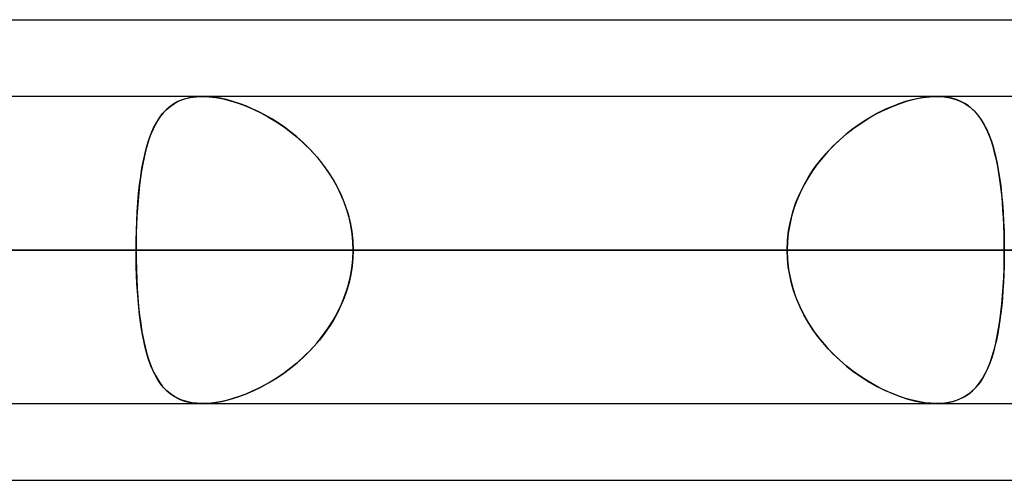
# Model space of a CAD drawing. Header units: millimetres. Extents: x -243 to 243, y -92 to 86.
# Tile 62 of 81: x 113.47 to 119.22, y -44 to -41.31. Entities that reach past the tile are written whole.
import ezdxf

# ---------------------------------------------------------------- set-up
doc = ezdxf.new("R2010")
doc.units = ezdxf.units.MM
doc.layers.add('MAIN-1', color=7, linetype='Continuous')

msp = doc.modelspace()

# ---------------------------------------------------------------- linework, layer by layer
at = {"layer": 'MAIN-1'}
for p, q in [((64.877, -41.315), (123.0361, -41.315)), ((64.877, -41.315), (123.3357, -41.315)), ((70.5727, -41.315), (123.3357, -41.315)), ((70.5727, -41.315), (129.0315, -41.315)), ((122.8574, -41.7625), (-122.8574, -41.7625)), ((122.8574, -41.7625), (-122.8574, -41.7625)), ((123.152, -41.7625), (90.5644, -41.7625)), ((123.152, -41.7625), (90.5644, -41.7625)), ((137.114, -41.7625), (100.4445, -41.7625)), ((137.114, -41.7625), (100.4445, -41.7625)), ((151.076, -41.7625), (110.3231, -41.7625)), ((151.076, -41.7625), (110.3231, -41.7625)), ((114.396, -41.7924), (114.3726, -41.8053)), ((114.3766, -41.8029), (114.4043, -41.7885)), ((114.4211, -41.7818), (114.396, -41.7924)), ((114.4043, -41.7885), (114.4346, -41.7772)), ((114.4482, -41.7734), (114.4211, -41.7818)), ((114.4346, -41.7772), (114.4674, -41.769)), ((114.4771, -41.7673), (114.4482, -41.7734)), ((114.4674, -41.769), (114.5023, -41.7641)), ((114.5075, -41.7637), (114.4771, -41.7673)), ((114.5023, -41.7641), (114.5393, -41.7625)), ((114.5394, -41.7625), (114.5075, -41.7637)), ((114.5393, -41.7625), (114.5777, -41.764)), ((114.5722, -41.7636), (114.5394, -41.7625)), ((118.8202, -41.7625), (114.5395, -41.7625)), ((118.8202, -41.7625), (114.5395, -41.7625)), ((114.6065, -41.7671), (114.5722, -41.7636)), ((114.5777, -41.764), (114.6181, -41.7687)), ((114.6421, -41.7729), (114.6065, -41.7671)), ((114.6181, -41.7687), (114.6602, -41.7766)), ((114.6788, -41.7809), (114.6421, -41.7729)), ((114.6602, -41.7766), (114.7033, -41.7873)), ((114.7162, -41.7911), (114.6788, -41.7809)), ((114.7033, -41.7873), (114.7471, -41.801)), ((114.7539, -41.8034), (114.7162, -41.7911)), ((118.6398, -41.7924), (118.6013, -41.8053)), ((118.6081, -41.8029), (118.6529, -41.7885)), ((118.6778, -41.7818), (118.6398, -41.7924)), ((118.6529, -41.7885), (118.6969, -41.7772)), ((118.7152, -41.7734), (118.6778, -41.7818)), ((118.6969, -41.7772), (118.7397, -41.769)), ((118.7516, -41.7673), (118.7152, -41.7734)), ((118.7397, -41.769), (118.7808, -41.7641)), ((118.7865, -41.7637), (118.7516, -41.7673)), ((118.7808, -41.7641), (118.8199, -41.7625)), ((118.8199, -41.7625), (118.7865, -41.7637)), ((118.8199, -41.7625), (118.821, -41.7625)), ((118.8514, -41.7636), (118.8199, -41.7625)), ((118.821, -41.7625), (118.822, -41.7625)), ((118.822, -41.7625), (118.8231, -41.7625)), ((118.8231, -41.7625), (118.8242, -41.7625)), ((118.8242, -41.7625), (118.8252, -41.7625)), ((118.8252, -41.7625), (118.8263, -41.7625)), ((118.8263, -41.7625), (118.8266, -41.7625)), ((118.8266, -41.7625), (118.8269, -41.7625)), ((118.8269, -41.7625), (118.8272, -41.7625)), ((118.8272, -41.7625), (118.8276, -41.7625)), ((118.8276, -41.7625), (118.8279, -41.7625)), ((118.8279, -41.7625), (118.8282, -41.7626)), ((118.8282, -41.7626), (118.8653, -41.7649)), ((118.8813, -41.7671), (118.8514, -41.7636)), ((118.8653, -41.7649), (118.9003, -41.7706)), ((118.9098, -41.7729), (118.8813, -41.7671)), ((118.9003, -41.7706), (118.9329, -41.7796)), ((118.9366, -41.7809), (118.9098, -41.7729)), ((118.9329, -41.7796), (118.9629, -41.7917)), ((118.9616, -41.7911), (118.9366, -41.7809)), ((118.9849, -41.8034), (118.9616, -41.7911)), ((118.9629, -41.7917), (118.9905, -41.8068)), ((114.3125, -41.8563), (114.2954, -41.8774)), ((114.3072, -41.8626), (114.3282, -41.84)), ((114.331, -41.8373), (114.3125, -41.8563)), ((114.3282, -41.84), (114.3512, -41.8201)), ((114.351, -41.8203), (114.331, -41.8373)), ((114.3726, -41.8053), (114.351, -41.8203)), ((114.3512, -41.8201), (114.3766, -41.8029)), ((114.7471, -41.801), (114.7914, -41.8174)), ((114.792, -41.8176), (114.7539, -41.8034)), ((114.7914, -41.8174), (114.8359, -41.8365)), ((114.8301, -41.8339), (114.792, -41.8176)), ((114.8681, -41.8519), (114.8301, -41.8339)), ((114.8359, -41.8365), (114.8804, -41.8582)), ((114.906, -41.8718), (114.8681, -41.8519)), ((118.4848, -41.8563), (118.446, -41.8774)), ((118.4729, -41.8626), (118.5179, -41.84)), ((118.5237, -41.8373), (118.4848, -41.8563)), ((118.5179, -41.84), (118.5631, -41.8201)), ((118.5626, -41.8203), (118.5237, -41.8373)), ((118.6013, -41.8053), (118.5626, -41.8203)), ((118.5631, -41.8201), (118.6081, -41.8029)), ((119.0065, -41.8176), (118.9849, -41.8034)), ((118.9905, -41.8068), (119.0158, -41.8248)), ((119.0265, -41.8339), (119.0065, -41.8176)), ((119.0158, -41.8248), (119.0389, -41.8456)), ((119.0451, -41.8519), (119.0265, -41.8339)), ((119.0389, -41.8456), (119.06, -41.869)), ((119.0622, -41.8718), (119.0451, -41.8519)), ((114.2796, -41.9006), (114.265, -41.9258)), ((114.2707, -41.9155), (114.2881, -41.8877)), ((114.2954, -41.8774), (114.2796, -41.9006)), ((114.2881, -41.8877), (114.3072, -41.8626)), ((114.8804, -41.8582), (114.9246, -41.8823)), ((114.9435, -41.8935), (114.906, -41.8718)), ((114.9246, -41.8823), (114.9682, -41.9088)), ((114.9809, -41.917), (114.9435, -41.8935)), ((114.9682, -41.9088), (115.0112, -41.9377)), ((118.4073, -41.9006), (118.369, -41.9258)), ((118.3843, -41.9155), (118.4284, -41.8877)), ((118.446, -41.8774), (118.4073, -41.9006)), ((118.4284, -41.8877), (118.4729, -41.8626)), ((119.06, -41.869), (119.0793, -41.8951)), ((119.0781, -41.8935), (119.0622, -41.8718)), ((119.0929, -41.917), (119.0781, -41.8935)), ((119.0793, -41.8951), (119.0968, -41.9236)), ((114.2515, -41.9529), (114.2391, -41.9821)), ((114.2404, -41.9789), (114.2548, -41.9459)), ((114.265, -41.9258), (114.2515, -41.9529)), ((114.2548, -41.9459), (114.2707, -41.9155)), ((115.0178, -41.9424), (114.9809, -41.917)), ((115.0112, -41.9377), (115.0531, -41.9689)), ((115.0541, -41.9697), (115.0178, -41.9424)), ((115.0531, -41.9689), (115.0938, -42.0022)), ((115.0897, -41.9987), (115.0541, -41.9697)), ((118.3312, -41.9529), (118.2941, -41.9821)), ((118.298, -41.9789), (118.3407, -41.9459)), ((118.369, -41.9258), (118.3312, -41.9529)), ((118.3407, -41.9459), (118.3843, -41.9155)), ((119.1067, -41.9424), (119.0929, -41.917)), ((119.0968, -41.9236), (119.1127, -41.9547)), ((119.1194, -41.9697), (119.1067, -41.9424)), ((119.1127, -41.9547), (119.1271, -41.988)), ((119.1312, -41.9987), (119.1194, -41.9697)), ((114.2154, -42.0526), (114.2273, -42.0145)), ((114.2277, -42.0132), (114.2173, -42.0462)), ((114.2273, -42.0145), (114.2404, -41.9789)), ((114.2391, -41.9821), (114.2277, -42.0132)), ((115.1244, -42.0296), (115.0897, -41.9987)), ((115.0938, -42.0022), (115.133, -42.0377)), ((115.158, -42.0622), (115.1244, -42.0296)), ((118.2163, -42.0526), (118.2564, -42.0145)), ((118.2579, -42.0132), (118.2227, -42.0462)), ((118.2564, -42.0145), (118.298, -41.9789)), ((118.2941, -41.9821), (118.2579, -42.0132)), ((119.1271, -41.988), (119.1401, -42.0237)), ((119.1421, -42.0296), (119.1312, -41.9987)), ((119.1401, -42.0237), (119.1519, -42.0615)), ((119.1521, -42.0622), (119.1421, -42.0296)), ((114.2078, -42.081), (114.1992, -42.1175)), ((114.2048, -42.0932), (114.2154, -42.0526)), ((114.2173, -42.0462), (114.2078, -42.081)), ((115.133, -42.0377), (115.1706, -42.0752)), ((115.1904, -42.0966), (115.158, -42.0622)), ((115.1706, -42.0752), (115.2064, -42.1148)), ((118.189, -42.081), (118.1567, -42.1175)), ((118.1778, -42.0932), (118.2163, -42.0526)), ((118.2227, -42.0462), (118.189, -42.081)), ((119.1519, -42.0615), (119.1625, -42.1016)), ((119.1612, -42.0966), (119.1521, -42.0622)), ((114.1868, -42.1813), (114.1952, -42.1362)), ((114.1992, -42.1175), (114.1914, -42.1556)), ((114.1952, -42.1362), (114.2048, -42.0932)), ((115.2213, -42.1326), (115.1904, -42.0966)), ((115.2064, -42.1148), (115.2401, -42.1564)), ((115.2505, -42.1701), (115.2213, -42.1326)), ((118.1074, -42.1813), (118.1414, -42.1362)), ((118.1567, -42.1175), (118.1263, -42.1556)), ((118.1414, -42.1362), (118.1778, -42.0932)), ((119.1696, -42.1326), (119.1612, -42.0966)), ((119.1625, -42.1016), (119.172, -42.1438)), ((119.1772, -42.1701), (119.1696, -42.1326)), ((119.172, -42.1438), (119.1805, -42.188)), ((114.1844, -42.1953), (114.1782, -42.2366)), ((114.1794, -42.2284), (114.1868, -42.1813)), ((114.1914, -42.1556), (114.1844, -42.1953)), ((115.2401, -42.1564), (115.2716, -42.1999)), ((115.2778, -42.209), (115.2505, -42.1701)), ((115.2716, -42.1999), (115.3006, -42.2452)), ((118.0977, -42.1953), (118.0711, -42.2366)), ((118.0761, -42.2284), (118.1074, -42.1813)), ((118.1263, -42.1556), (118.0977, -42.1953)), ((119.184, -42.209), (119.1772, -42.1701)), ((119.1805, -42.188), (119.188, -42.2342)), ((114.1782, -42.2366), (114.1727, -42.2793)), ((114.1729, -42.2774), (114.1794, -42.2284)), ((115.3031, -42.2493), (115.2778, -42.209)), ((115.3006, -42.2452), (115.3269, -42.2923)), ((115.3262, -42.291), (115.3031, -42.2493)), ((118.0711, -42.2366), (118.0468, -42.2793)), ((118.0478, -42.2774), (118.0761, -42.2284)), ((119.1901, -42.2493), (119.184, -42.209)), ((119.188, -42.2342), (119.1945, -42.2823)), ((119.1956, -42.291), (119.1901, -42.2493)), ((114.1674, -42.3282), (114.1729, -42.2774)), ((114.1727, -42.2793), (114.1679, -42.3234)), ((115.3471, -42.3339), (115.3262, -42.291)), ((115.3269, -42.2923), (115.3504, -42.3411)), ((118.0226, -42.3282), (118.0478, -42.2774)), ((118.0468, -42.2793), (118.0248, -42.3234)), ((119.1945, -42.2823), (119.2001, -42.3322)), ((119.2003, -42.3339), (119.1956, -42.291)), ((114.1638, -42.3688), (114.1603, -42.4151)), ((114.1628, -42.3807), (114.1674, -42.3282)), ((114.1679, -42.3234), (114.1638, -42.3688)), ((115.3656, -42.3781), (115.3471, -42.3339)), ((115.3504, -42.3411), (115.3706, -42.3913)), ((118.0054, -42.3688), (117.9887, -42.4151)), ((118.0008, -42.3807), (118.0226, -42.3282)), ((118.0248, -42.3234), (118.0054, -42.3688)), ((119.2001, -42.3322), (119.2049, -42.3837)), ((119.2044, -42.3781), (119.2003, -42.3339)), ((114.1603, -42.4151), (114.1575, -42.4623)), ((114.1591, -42.4345), (114.1628, -42.3807)), ((115.3815, -42.4232), (115.3656, -42.3781)), ((115.3706, -42.3913), (115.3875, -42.4428)), ((115.3946, -42.4689), (115.3815, -42.4232)), ((117.9887, -42.4151), (117.9749, -42.4623)), ((117.9826, -42.4345), (118.0008, -42.3807)), ((119.2078, -42.4232), (119.2044, -42.3781)), ((119.2049, -42.3837), (119.2087, -42.4366)), ((119.2106, -42.4689), (119.2078, -42.4232)), ((114.1541, -42.5448), (114.1562, -42.4892)), ((114.1575, -42.4623), (114.1553, -42.5102)), ((114.1562, -42.4892), (114.1591, -42.4345)), ((115.3875, -42.4428), (115.4009, -42.4956)), ((115.4049, -42.5154), (115.3946, -42.4689)), ((117.958, -42.5448), (117.9683, -42.4892)), ((117.9749, -42.4623), (117.964, -42.5102)), ((117.9683, -42.4892), (117.9826, -42.4345)), ((119.2087, -42.4366), (119.2117, -42.4908)), ((119.2128, -42.5154), (119.2106, -42.4689)), ((114.1529, -42.6009), (114.1541, -42.5448)), ((114.1553, -42.5102), (114.1538, -42.5587)), ((115.4009, -42.4956), (115.4106, -42.5491)), ((115.4124, -42.5623), (115.4049, -42.5154)), ((117.9518, -42.6009), (117.958, -42.5448)), ((117.964, -42.5102), (117.9561, -42.5587)), ((119.2117, -42.4908), (119.2139, -42.5459)), ((119.2143, -42.5623), (119.2128, -42.5154)), ((119.2139, -42.5459), (119.2151, -42.6015)), ((114.1525, -42.6575), (114.1529, -42.6009)), ((114.1538, -42.5587), (114.1528, -42.6079)), ((115.4106, -42.5491), (115.4164, -42.6031)), ((115.4169, -42.6097), (115.4124, -42.5623)), ((115.4164, -42.6031), (115.4184, -42.6575)), ((117.9497, -42.6575), (117.9518, -42.6009)), ((117.9561, -42.5587), (117.9513, -42.6079)), ((119.2153, -42.6097), (119.2143, -42.5623)), ((119.2151, -42.6015), (119.2156, -42.6575)), ((-123.4449, -42.6575), (123.4449, -42.6575)), ((123.4449, -42.6575), (-123.4449, -42.6575)), ((122.0848, -42.6575), (-122.0848, -42.6575)), ((-122.0848, -42.6575), (122.0848, -42.6575)), ((122.257, -42.6575), (90.1625, -42.6575)), ((90.1625, -42.6575), (122.257, -42.6575)), ((91.4294, -42.6575), (124.047, -42.6575)), ((124.047, -42.6575), (91.4294, -42.6575)), ((136.219, -42.6575), (100.0437, -42.6575)), ((100.0437, -42.6575), (136.219, -42.6575)), ((101.3104, -42.6575), (138.009, -42.6575)), ((138.009, -42.6575), (101.3104, -42.6575)), ((105.5444, -42.6575), (114.1525, -42.6575)), ((114.1525, -42.6575), (105.5444, -42.6575)), ((117.9497, -42.6575), (109.3415, -42.6575)), ((109.3415, -42.6575), (117.9497, -42.6575)), ((150.181, -42.6575), (109.9233, -42.6575)), ((109.9233, -42.6575), (150.181, -42.6575)), ((111.1898, -42.6575), (151.971, -42.6575)), ((151.971, -42.6575), (111.1898, -42.6575)), ((111.1898, -42.6575), (119.8017, -42.6575)), ((119.8017, -42.6575), (111.1898, -42.6575)), ((122.0848, -42.6575), (113.4737, -42.6575)), ((113.4737, -42.6575), (122.0848, -42.6575)), ((114.1528, -42.6079), (114.1525, -42.6575)), ((114.1525, -42.6575), (114.1529, -42.7141)), ((117.9497, -42.6575), (114.1525, -42.6575)), ((114.1528, -42.7071), (114.1525, -42.6575)), ((114.1525, -42.6575), (117.9497, -42.6575)), ((115.4164, -42.7119), (115.4184, -42.6575)), ((115.4184, -42.6575), (115.4169, -42.6097)), ((115.4184, -42.6575), (115.4169, -42.7053)), ((115.4184, -42.6575), (119.2156, -42.6575)), ((119.2156, -42.6575), (115.4184, -42.6575)), ((115.4184, -42.6575), (124.0264, -42.6575)), ((124.0264, -42.6575), (115.4184, -42.6575)), ((117.9513, -42.6079), (117.9497, -42.6575)), ((117.9513, -42.7071), (117.9497, -42.6575)), ((117.9497, -42.6575), (117.9518, -42.7141)), ((119.2152, -42.7119), (119.2156, -42.6575)), ((119.2156, -42.6575), (119.2153, -42.6097)), ((119.2156, -42.6575), (119.2153, -42.7053)), ((114.1538, -42.7563), (114.1528, -42.7071)), ((114.1529, -42.7141), (114.1541, -42.7703)), ((115.4106, -42.7659), (115.4164, -42.7119)), ((115.4169, -42.7053), (115.4124, -42.7527)), ((117.9561, -42.7563), (117.9513, -42.7071)), ((117.9518, -42.7141), (117.958, -42.7703)), ((119.214, -42.7659), (119.2152, -42.7119)), ((119.2153, -42.7053), (119.2143, -42.7527)), ((114.1553, -42.8048), (114.1538, -42.7563)), ((114.1541, -42.7703), (114.1562, -42.8258)), ((115.4009, -42.8194), (115.4106, -42.7659)), ((115.4124, -42.7527), (115.4049, -42.7996)), ((117.964, -42.8048), (117.9561, -42.7563)), ((117.958, -42.7703), (117.9683, -42.8258)), ((119.2119, -42.8194), (119.214, -42.7659)), ((119.2143, -42.7527), (119.2128, -42.7996)), ((114.1575, -42.8527), (114.1553, -42.8048)), ((114.1562, -42.8258), (114.1591, -42.8805)), ((115.3875, -42.8722), (115.4009, -42.8194)), ((115.4049, -42.7996), (115.3946, -42.8461)), ((117.9749, -42.8527), (117.964, -42.8048)), ((117.9683, -42.8258), (117.9826, -42.8805)), ((119.2091, -42.8722), (119.2119, -42.8194)), ((119.2128, -42.7996), (119.2106, -42.8461)), ((114.1603, -42.8999), (114.1575, -42.8527)), ((114.1591, -42.8805), (114.1628, -42.9343)), ((115.3706, -42.9237), (115.3875, -42.8722)), ((115.3946, -42.8461), (115.3815, -42.8918)), ((117.9887, -42.8999), (117.9749, -42.8527)), ((117.9826, -42.8805), (118.0008, -42.9343)), ((119.2055, -42.9237), (119.2091, -42.8722)), ((119.2106, -42.8461), (119.2078, -42.8918)), ((114.1638, -42.9462), (114.1603, -42.8999)), ((114.1628, -42.9343), (114.1674, -42.9868)), ((114.1679, -42.9916), (114.1638, -42.9462)), ((115.3656, -42.9369), (115.3471, -42.9811)), ((115.3504, -42.9739), (115.3706, -42.9237)), ((115.3815, -42.8918), (115.3656, -42.9369)), ((118.0054, -42.9462), (117.9887, -42.8999)), ((118.0008, -42.9343), (118.0226, -42.9868)), ((118.0248, -42.9916), (118.0054, -42.9462)), ((119.2044, -42.9369), (119.2003, -42.9811)), ((119.201, -42.9739), (119.2055, -42.9237)), ((119.2078, -42.8918), (119.2044, -42.9369)), ((114.1674, -42.9868), (114.1729, -43.0376)), ((114.1727, -43.0357), (114.1679, -42.9916)), ((115.3471, -42.9811), (115.3262, -43.024)), ((115.3269, -43.0227), (115.3504, -42.9739)), ((118.0226, -42.9868), (118.0478, -43.0376)), ((118.0468, -43.0357), (118.0248, -42.9916)), ((119.2003, -42.9811), (119.1956, -43.024)), ((119.1957, -43.0227), (119.201, -42.9739)), ((114.1782, -43.0784), (114.1727, -43.0357)), ((114.1729, -43.0376), (114.1794, -43.0866)), ((115.3006, -43.0698), (115.3269, -43.0227)), ((115.3262, -43.024), (115.3031, -43.0657)), ((118.0711, -43.0784), (118.0468, -43.0357)), ((118.0478, -43.0376), (118.0761, -43.0866)), ((119.1896, -43.0698), (119.1957, -43.0227)), ((119.1956, -43.024), (119.1901, -43.0657)), ((114.1844, -43.1197), (114.1782, -43.0784)), ((114.1794, -43.0866), (114.1868, -43.1337)), ((114.1914, -43.1594), (114.1844, -43.1197)), ((115.2401, -43.1586), (115.2716, -43.1151)), ((115.2778, -43.106), (115.2505, -43.1449)), ((115.2716, -43.1151), (115.3006, -43.0698)), ((115.3031, -43.0657), (115.2778, -43.106)), ((118.0977, -43.1197), (118.0711, -43.0784)), ((118.0761, -43.0866), (118.1074, -43.1337)), ((118.1263, -43.1594), (118.0977, -43.1197)), ((119.1746, -43.1586), (119.1825, -43.1151)), ((119.184, -43.106), (119.1772, -43.1449)), ((119.1825, -43.1151), (119.1896, -43.0698)), ((119.1901, -43.0657), (119.184, -43.106)), ((114.1868, -43.1337), (114.1952, -43.1788)), ((114.1992, -43.1975), (114.1914, -43.1594)), ((115.2064, -43.2002), (115.2401, -43.1586)), ((115.2505, -43.1449), (115.2213, -43.1824)), ((118.1074, -43.1337), (118.1414, -43.1788)), ((118.1567, -43.1975), (118.1263, -43.1594)), ((119.1656, -43.2002), (119.1746, -43.1586)), ((119.1772, -43.1449), (119.1696, -43.1824)), ((114.1952, -43.1788), (114.2048, -43.2218)), ((114.2078, -43.234), (114.1992, -43.1975)), ((114.2048, -43.2218), (114.2154, -43.2624)), ((114.2173, -43.2688), (114.2078, -43.234)), ((115.1904, -43.2184), (115.158, -43.2528)), ((115.1706, -43.2398), (115.2064, -43.2002)), ((115.2213, -43.1824), (115.1904, -43.2184)), ((118.1414, -43.1788), (118.1778, -43.2218)), ((118.189, -43.234), (118.1567, -43.1975)), ((118.1778, -43.2218), (118.2163, -43.2624)), ((118.2227, -43.2688), (118.189, -43.234)), ((119.1612, -43.2184), (119.1521, -43.2528)), ((119.1557, -43.2398), (119.1656, -43.2002)), ((119.1696, -43.1824), (119.1612, -43.2184)), ((114.2154, -43.2624), (114.2273, -43.3005)), ((114.2277, -43.3018), (114.2173, -43.2688)), ((115.1244, -43.2854), (115.0897, -43.3163)), ((115.0938, -43.3128), (115.133, -43.2773)), ((115.158, -43.2528), (115.1244, -43.2854)), ((115.133, -43.2773), (115.1706, -43.2398)), ((118.2163, -43.2624), (118.2564, -43.3005)), ((118.2579, -43.3018), (118.2227, -43.2688)), ((119.1421, -43.2854), (119.1312, -43.3163)), ((119.1325, -43.3128), (119.1447, -43.2773)), ((119.1521, -43.2528), (119.1421, -43.2854)), ((119.1447, -43.2773), (119.1557, -43.2398)), ((114.2273, -43.3005), (114.2404, -43.3361)), ((114.2391, -43.3329), (114.2277, -43.3018)), ((114.2515, -43.3621), (114.2391, -43.3329)), ((114.2404, -43.3361), (114.2548, -43.3691)), ((115.0112, -43.3773), (115.0531, -43.3461)), ((115.0541, -43.3453), (115.0178, -43.3726)), ((115.0531, -43.3461), (115.0938, -43.3128)), ((115.0897, -43.3163), (115.0541, -43.3453)), ((118.2564, -43.3005), (118.298, -43.3361)), ((118.2941, -43.3329), (118.2579, -43.3018)), ((118.3312, -43.3621), (118.2941, -43.3329)), ((118.298, -43.3361), (118.3407, -43.3691)), ((119.1043, -43.3773), (119.1191, -43.3461)), ((119.1194, -43.3453), (119.1067, -43.3726)), ((119.1191, -43.3461), (119.1325, -43.3128)), ((119.1312, -43.3163), (119.1194, -43.3453)), ((114.265, -43.3892), (114.2515, -43.3621)), ((114.2548, -43.3691), (114.2707, -43.3995)), ((114.2796, -43.4144), (114.265, -43.3892)), ((114.2707, -43.3995), (114.2881, -43.4273)), ((114.9246, -43.4327), (114.9682, -43.4062)), ((114.9809, -43.398), (114.9435, -43.4215)), ((114.9682, -43.4062), (115.0112, -43.3773)), ((115.0178, -43.3726), (114.9809, -43.398)), ((118.369, -43.3892), (118.3312, -43.3621)), ((118.3407, -43.3691), (118.3843, -43.3995)), ((118.4073, -43.4144), (118.369, -43.3892)), ((118.3843, -43.3995), (118.4284, -43.4273)), ((119.0703, -43.4327), (119.0881, -43.4062)), ((119.0929, -43.398), (119.0781, -43.4215)), ((119.0881, -43.4062), (119.1043, -43.3773)), ((119.1067, -43.3726), (119.0929, -43.398)), ((114.2954, -43.4376), (114.2796, -43.4144)), ((114.2881, -43.4273), (114.3072, -43.4524)), ((114.3125, -43.4587), (114.2954, -43.4376)), ((114.3072, -43.4524), (114.3282, -43.475)), ((114.331, -43.4777), (114.3125, -43.4587)), ((114.8681, -43.4631), (114.8301, -43.4811)), ((114.8359, -43.4785), (114.8804, -43.4568)), ((114.906, -43.4432), (114.8681, -43.4631)), ((114.8804, -43.4568), (114.9246, -43.4327)), ((114.9435, -43.4215), (114.906, -43.4432)), ((118.446, -43.4376), (118.4073, -43.4144)), ((118.4284, -43.4273), (118.4729, -43.4524)), ((118.4848, -43.4587), (118.446, -43.4376)), ((118.4729, -43.4524), (118.5179, -43.475)), ((118.5237, -43.4777), (118.4848, -43.4587)), ((119.0451, -43.4631), (119.0265, -43.4811)), ((119.0295, -43.4785), (119.0508, -43.4568)), ((119.0622, -43.4432), (119.0451, -43.4631)), ((119.0508, -43.4568), (119.0703, -43.4327)), ((119.0781, -43.4215), (119.0622, -43.4432)), ((114.3282, -43.475), (114.3512, -43.4949)), ((114.351, -43.4947), (114.331, -43.4777)), ((114.3726, -43.5097), (114.351, -43.4947)), ((114.3512, -43.4949), (114.3766, -43.5121)), ((114.396, -43.5226), (114.3726, -43.5097)), ((114.3766, -43.5121), (114.4043, -43.5265)), ((114.4211, -43.5332), (114.396, -43.5226)), ((114.7033, -43.5277), (114.7471, -43.514)), ((114.7539, -43.5116), (114.7162, -43.5239)), ((114.7471, -43.514), (114.7914, -43.4976)), ((114.792, -43.4974), (114.7539, -43.5116)), ((114.7914, -43.4976), (114.8359, -43.4785)), ((114.8301, -43.4811), (114.792, -43.4974)), ((118.5179, -43.475), (118.5631, -43.4949)), ((118.5626, -43.4947), (118.5237, -43.4777)), ((118.6013, -43.5097), (118.5626, -43.4947)), ((118.5631, -43.4949), (118.6081, -43.5121)), ((118.6398, -43.5226), (118.6013, -43.5097)), ((118.6081, -43.5121), (118.6529, -43.5265)), ((118.6778, -43.5332), (118.6398, -43.5226)), ((118.9532, -43.5277), (118.9808, -43.514)), ((118.9849, -43.5116), (118.9616, -43.5239)), ((118.9808, -43.514), (119.0062, -43.4976)), ((119.0065, -43.4974), (118.9849, -43.5116)), ((119.0062, -43.4976), (119.0295, -43.4785)), ((119.0265, -43.4811), (119.0065, -43.4974)), ((-122.9667, -43.5525), (122.9667, -43.5525)), ((-122.9667, -43.5525), (122.9667, -43.5525)), ((90.5644, -43.5525), (123.152, -43.5525)), ((90.5644, -43.5525), (123.152, -43.5525)), ((100.4445, -43.5525), (137.114, -43.5525)), ((100.4445, -43.5525), (137.114, -43.5525)), ((110.3231, -43.5525), (151.076, -43.5525)), ((110.3231, -43.5525), (151.076, -43.5525)), ((114.4043, -43.5265), (114.4346, -43.5378)), ((114.4482, -43.5416), (114.4211, -43.5332)), ((114.4346, -43.5378), (114.4674, -43.546)), ((114.4771, -43.5477), (114.4482, -43.5416)), ((114.4674, -43.546), (114.5023, -43.5509)), ((114.5075, -43.5513), (114.4771, -43.5477)), ((114.5023, -43.5509), (114.5393, -43.5525)), ((114.5394, -43.5525), (114.5075, -43.5513)), ((114.5393, -43.5525), (114.5777, -43.551)), ((114.5722, -43.5514), (114.5394, -43.5525)), ((114.5395, -43.5525), (118.8202, -43.5525)), ((114.5395, -43.5525), (118.8202, -43.5525)), ((114.6065, -43.5479), (114.5722, -43.5514)), ((114.5777, -43.551), (114.6181, -43.5463)), ((114.6421, -43.5421), (114.6065, -43.5479)), ((114.6181, -43.5463), (114.6602, -43.5384)), ((114.6788, -43.5341), (114.6421, -43.5421)), ((114.6602, -43.5384), (114.7033, -43.5277)), ((114.7162, -43.5239), (114.6788, -43.5341)), ((118.6529, -43.5265), (118.6969, -43.5378)), ((118.7152, -43.5416), (118.6778, -43.5332)), ((118.6969, -43.5378), (118.7397, -43.546)), ((118.7516, -43.5477), (118.7152, -43.5416)), ((118.7397, -43.546), (118.7808, -43.5509)), ((118.7865, -43.5513), (118.7516, -43.5477)), ((118.7808, -43.5509), (118.8199, -43.5525)), ((118.8199, -43.5525), (118.7865, -43.5513)), ((118.8199, -43.5525), (118.8563, -43.551)), ((118.8514, -43.5514), (118.8199, -43.5525)), ((118.8813, -43.5479), (118.8514, -43.5514)), ((118.8563, -43.551), (118.8909, -43.5463)), ((118.9098, -43.5421), (118.8813, -43.5479)), ((118.8909, -43.5463), (118.9233, -43.5384)), ((118.9366, -43.5341), (118.9098, -43.5421)), ((118.9233, -43.5384), (118.9532, -43.5277)), ((118.9616, -43.5239), (118.9366, -43.5341)), ((64.4885, -44), (123.7242, -44)), ((64.4885, -44), (123.7242, -44)), ((70.1842, -44), (129.42, -44)), ((70.1842, -44), (123.7242, -44))]:
    msp.add_line(p, q, dxfattribs=at)

doc.saveas('drawing.dxf')
